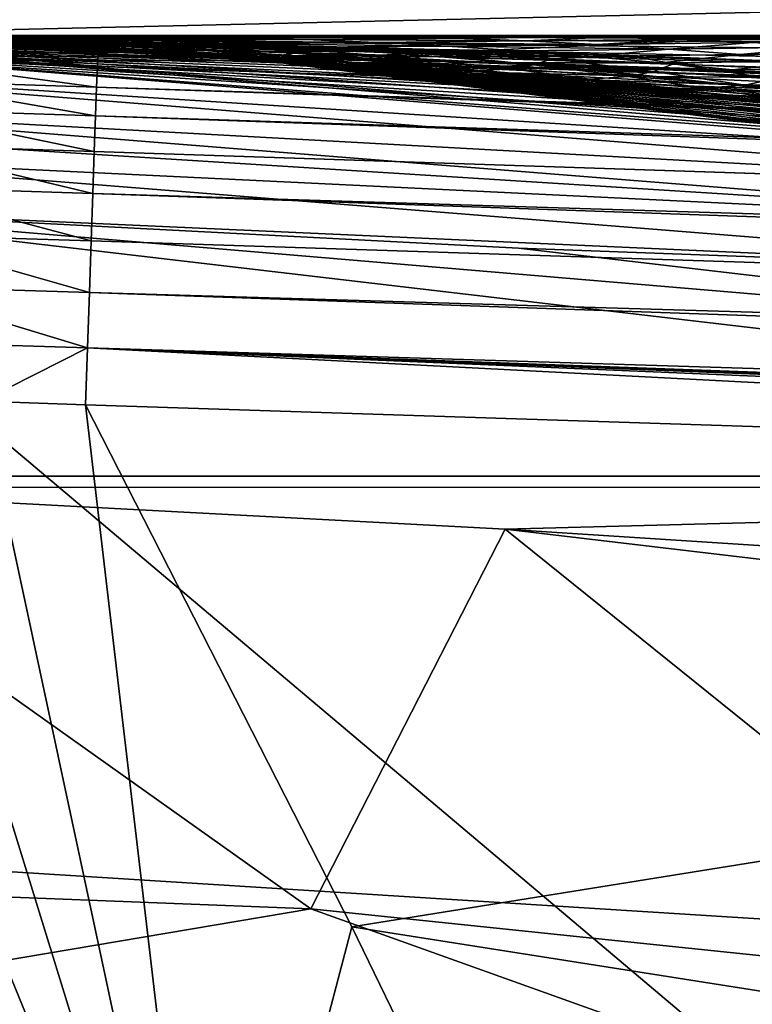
# Model space of a CAD drawing. Header units: metres. Extents: x -31 to 167, y -24 to 31.
# Tile 73 of 155: x 0.98 to 2.28, y 20.78 to 22.53. Entities that reach past the tile are written whole.
import ezdxf

# ---------------------------------------------------------------- set-up
doc = ezdxf.new("R2010")
doc.units = ezdxf.units.M
doc.layers.add('solid_12_381_042_XXX', color=7, linetype='CONTINUOUS')

msp = doc.modelspace()

# ---------------------------------------------------------------- linework, layer by layer
at = {"layer": 'solid_12_381_042_XXX'}
for points in [[(10.218121, 21.716084, -4), (-10.218286, 21.716007, -4), (-7.416245, 22.825409, -4)], [(10.218121, 21.716084, -4), (-7.416245, 22.825409, -4), (7.416117, 22.825451, -4)], [(4.330167, 22.58868), (-4.289686, 22.596405), (-1.412989, 22.45553)], [(4.330167, 22.58868), (-1.412989, 22.45553), (1.412989, 22.45553)], [(4.330167, 22.58868), (1.412989, 22.45553), (4.216481, 22.10136)], [(2.366043, 22.5, 114.549568), (-0.000008, 22.5, 109.275711), (0.000001, 22.5, 111.912758)], [(0.199162, 22.5, 109.275696), (-0.000008, 22.5, 109.275711), (2.366043, 22.5, 114.549568)], [(2.366043, 22.5, 114.549568), (0.000001, 22.5, 111.912758), (-0.000008, 22.5, 114.549927)], [(2.366043, 22.5, 114.549568), (-0.000008, 22.5, 114.549927), (0.171966, 22.499838, 114.589661)], [(0, 20.50001, 115.540306), (2.675548, 20.324623, 115.540306), (0.098286, 22.499769, 115.540306)], [(0.098286, 22.499769, 115.540306), (1.391075, 22.456957, 115.083359), (0.293573, 22.498085, 114.714729)], [(0.098286, 22.499769, 115.540306), (1.523749, 22.448345, 115.127579), (1.391075, 22.456957, 115.083359)], [(0.098286, 22.499769, 115.540306), (1.662279, 22.438513, 115.173325), (1.523749, 22.448345, 115.127579)], [(0.098286, 22.499769, 115.540306), (1.806717, 22.427343, 115.220612), (1.662279, 22.438513, 115.173325)], [(0.098286, 22.499769, 115.540306), (1.957581, 22.41468, 115.269539), (1.806717, 22.427343, 115.220612)], [(0.098286, 22.499769, 115.540306), (2.114928, 22.400381, 115.320129), (1.957581, 22.41468, 115.269539)], [(0.098286, 22.499769, 115.540306), (2.279294, 22.384254, 115.372467), (2.114928, 22.400381, 115.320129)], [(0.098286, 22.499769, 115.540306), (2.450788, 22.366127, 115.426575), (2.279294, 22.384254, 115.372467)], [(0.098286, 22.499769, 115.540306), (2.630035, 22.345758, 115.482529), (2.450788, 22.366127, 115.426575)], [(0.098286, 22.499769, 115.540306), (2.816863, 22.322981, 115.540306), (2.630035, 22.345758, 115.482529)], [(2.675548, 20.324623, 115.540306), (2.816863, 22.322981, 115.540306), (0.098286, 22.499769, 115.540306)], [(0.171966, 22.499838, 114.589661), (4.706438, 22.5, 114.550934), (2.366043, 22.5, 114.549568)], [(2.73606, 22.499697, 114.606354), (4.706438, 22.5, 114.550934), (0.171966, 22.499838, 114.589661)], [(2.73606, 22.499697, 114.606354), (0.171966, 22.499838, 114.589661), (0.333645, 22.499098, 114.631561)], [(0.417017, 22.5, 109.275688), (0.199162, 22.5, 109.275696), (2.366043, 22.5, 114.549568)], [(1.025315, 22.476625, 114.959213), (0.422762, 22.496027, 114.752022), (0.293573, 22.498085, 114.714729)], [(1.202268, 22.467855, 115.019707), (1.025315, 22.476625, 114.959213), (0.293573, 22.498085, 114.714729)], [(1.391075, 22.456957, 115.083359), (1.202268, 22.467855, 115.019707), (0.293573, 22.498085, 114.714729)], [(2.73606, 22.499697, 114.606354), (0.333645, 22.499098, 114.631561), (0.487075, 22.497629, 114.667473)], [(0.590834, 22.5, 109.275673), (0.417017, 22.5, 109.275688), (2.366043, 22.5, 114.549568)], [(1.025315, 22.476625, 114.959213), (0.85968, 22.48357, 114.901657), (0.422762, 22.496027, 114.752022)], [(0.449088, 22.480831, 118.2976), (0.449473, 22.49551, 118.390305), (3.22969, 22.266996, 118.390305)], [(3.085858, 22.287384, 141.123871), (3.22969, 22.266996, 118.390305), (0.449473, 22.49551, 118.390305)], [(2.653477, 22.342987, 141.388977), (3.085858, 22.287384, 141.123871), (0.449473, 22.49551, 118.390305)], [(2.310546, 22.38105, 141.610519), (2.653477, 22.342987, 141.388977), (0.449473, 22.49551, 118.390305)], [(1.5703, 22.445137, 142.126434), (2.310546, 22.38105, 141.610519), (0.449473, 22.49551, 118.390305)], [(1.156167, 22.470276, 142.439972), (1.5703, 22.445137, 142.126434), (0.449473, 22.49551, 118.390305)], [(0.756085, 22.487293, 142.760712), (1.156167, 22.470276, 142.439972), (0.449473, 22.49551, 118.390305)], [(2.73606, 22.499697, 114.606354), (0.487075, 22.497629, 114.667473), (0.634313, 22.496088, 114.691269)], [(0.831079, 22.5, 109.275665), (0.590834, 22.5, 109.275673), (2.366043, 22.5, 114.549568)], [(2.73606, 22.499697, 114.606354), (0.634313, 22.496088, 114.691269), (4.706438, 22.5, 114.550934)], [(4.708815, 22.494659, 114.655464), (4.706438, 22.5, 114.550934), (0.634313, 22.496088, 114.691269)], [(2.064565, 22.464109, 114.866982), (0.634313, 22.496088, 114.691269), (0.827235, 22.493731, 114.717422)], [(2.284229, 22.456068, 114.891731), (0.634313, 22.496088, 114.691269), (2.064565, 22.464109, 114.866982)], [(2.508087, 22.446964, 114.916611), (0.634313, 22.496088, 114.691269), (2.284229, 22.456068, 114.891731)], [(4.717851, 22.367352, 115.049858), (0.634313, 22.496088, 114.691269), (2.508087, 22.446964, 114.916611)], [(4.711181, 22.478483, 114.75856), (4.708815, 22.494659, 114.655464), (0.634313, 22.496088, 114.691269)], [(4.713493, 22.451672, 114.859329), (4.711181, 22.478483, 114.75856), (0.634313, 22.496088, 114.691269)], [(4.715724, 22.414507, 114.956757), (4.713493, 22.451672, 114.859329), (0.634313, 22.496088, 114.691269)], [(4.717851, 22.367352, 115.049858), (4.715724, 22.414507, 114.956757), (0.634313, 22.496088, 114.691269)], [(1.006501, 22.480494, 107.510361), (0.762847, 22.487064, 107.311218), (0.644206, 22.490776, 107.469307)], [(1.006501, 22.480494, 107.510361), (0.644206, 22.490776, 107.469307), (0.880041, 22.485863, 107.696289)], [(0.704427, 22.497086, 108.534164), (0.97103, 22.497469, 108.72084), (1.097128, 22.494823, 108.535378)], [(0.830724, 22.494421, 108.348412), (0.704427, 22.497086, 108.534164), (1.097128, 22.494823, 108.535378)], [(0.718923, 22.499878, 109.091484), (0.831079, 22.5, 109.275665), (0.982481, 22.5, 109.275658)], [(0.718923, 22.499878, 109.091484), (0.982481, 22.5, 109.275658), (1.111334, 22.499685, 109.092018)], [(0.844982, 22.499077, 108.906181), (0.718923, 22.499878, 109.091484), (1.111334, 22.499685, 109.092018)], [(0.75387, 22.490335, 107.881805), (0.957177, 22.490669, 108.162407), (1.083835, 22.485777, 107.976082)], [(0.880041, 22.485863, 107.696289), (0.75387, 22.490335, 107.881805), (1.083835, 22.485777, 107.976082)], [(1.024132, 22.490709, 114.742935), (0.827235, 22.493731, 114.717422), (0.847909, 22.491142, 114.743286)], [(1.848922, 22.471136, 114.842346), (0.827235, 22.493731, 114.717422), (1.024132, 22.490709, 114.742935)], [(2.064565, 22.464109, 114.866982), (0.827235, 22.493731, 114.717422), (1.848922, 22.471136, 114.842346)], [(0.830724, 22.494421, 108.348412), (1.097128, 22.494823, 108.535378), (1.223338, 22.490927, 108.349701)], [(0.957177, 22.490669, 108.162407), (0.830724, 22.494421, 108.348412), (1.223338, 22.490927, 108.349701)], [(0.982481, 22.5, 109.275658), (0.831079, 22.5, 109.275665), (2.366043, 22.5, 114.549568)], [(0.847909, 22.491142, 114.743286), (0.833833, 22.489349, 114.765869), (1.046054, 22.483519, 114.804825)], [(0.844982, 22.499077, 108.906181), (1.111334, 22.499685, 109.092018), (1.237288, 22.498518, 108.906868)], [(0.97103, 22.497469, 108.72084), (0.844982, 22.499077, 108.906181), (1.237288, 22.498518, 108.906868)], [(1.063694, 22.486471, 114.775902), (0.847909, 22.491142, 114.743286), (1.046054, 22.483519, 114.804825)], [(1.024132, 22.490709, 114.742935), (0.847909, 22.491142, 114.743286), (1.063694, 22.486471, 114.775902)], [(0.957177, 22.490669, 108.162407), (1.223338, 22.490927, 108.349701), (1.349711, 22.485678, 108.163757)], [(1.083835, 22.485777, 107.976082), (0.957177, 22.490669, 108.162407), (1.349711, 22.485678, 108.163757)], [(0.97103, 22.497469, 108.72084), (1.237288, 22.498518, 108.906868), (1.363269, 22.496248, 108.721619)], [(1.097128, 22.494823, 108.535378), (0.97103, 22.497469, 108.72084), (1.363269, 22.496248, 108.721619)], [(1.242179, 22.5, 109.27565), (0.982481, 22.5, 109.275658), (2.366043, 22.5, 114.549568)], [(1.111334, 22.499685, 109.092018), (0.982481, 22.5, 109.275658), (1.242179, 22.5, 109.27565)], [(1.224811, 22.486979, 114.768074), (1.024132, 22.490709, 114.742935), (1.063694, 22.486471, 114.775902)], [(1.637151, 22.477232, 114.817726), (1.024132, 22.490709, 114.742935), (1.224811, 22.486979, 114.768074)], [(1.848922, 22.471136, 114.842346), (1.024132, 22.490709, 114.742935), (1.637151, 22.477232, 114.817726)], [(1.097128, 22.494823, 108.535378), (1.363269, 22.496248, 108.721619), (1.489326, 22.492598, 108.536201)], [(1.223338, 22.490927, 108.349701), (1.097128, 22.494823, 108.535378), (1.489326, 22.492598, 108.536201)], [(1.111334, 22.499685, 109.092018), (1.242179, 22.5, 109.27565), (1.374106, 22.5, 109.27565)], [(1.111334, 22.499685, 109.092018), (1.374106, 22.5, 109.27565), (1.503471, 22.499538, 109.091667)], [(1.237288, 22.498518, 108.906868), (1.111334, 22.499685, 109.092018), (1.503471, 22.499538, 109.091667)], [(1.223338, 22.490927, 108.349701), (1.489326, 22.492598, 108.536201), (1.615501, 22.487425, 108.350563)], [(1.349711, 22.485678, 108.163757), (1.223338, 22.490927, 108.349701), (1.615501, 22.487425, 108.350563)], [(1.237288, 22.498518, 108.906868), (1.503471, 22.499538, 109.091667), (1.629806, 22.497929, 108.905991)], [(1.363269, 22.496248, 108.721619), (1.237288, 22.498518, 108.906868), (1.629806, 22.497929, 108.905991)], [(1.374106, 22.5, 109.27565), (1.242179, 22.5, 109.27565), (2.366043, 22.5, 114.549568)], [(1.363269, 22.496248, 108.721619), (1.629806, 22.497929, 108.905991), (1.756187, 22.494858, 108.720192)], [(1.489326, 22.492598, 108.536201), (1.363269, 22.496248, 108.721619), (1.756187, 22.494858, 108.720192)], [(1.650317, 22.5, 109.275642), (1.374106, 22.5, 109.27565), (2.366043, 22.5, 114.549568)], [(1.503471, 22.499538, 109.091667), (1.374106, 22.5, 109.27565), (1.650317, 22.5, 109.275642)], [(1.489326, 22.492598, 108.536201), (1.756187, 22.494858, 108.720192), (1.882646, 22.490147, 108.53421)], [(1.615501, 22.487425, 108.350563), (1.489326, 22.492598, 108.536201), (1.882646, 22.490147, 108.53421)], [(1.503471, 22.499538, 109.091667), (1.650317, 22.5, 109.275642), (1.765711, 22.5, 109.275635)], [(1.503471, 22.499538, 109.091667), (1.765711, 22.5, 109.275635), (1.89732, 22.499155, 109.087509)], [(1.629806, 22.497929, 108.905991), (1.503471, 22.499538, 109.091667), (1.89732, 22.499155, 109.087509)], [(1.615501, 22.487425, 108.350563), (1.882646, 22.490147, 108.53421), (2.00922, 22.483755, 108.348015)], [(1.629806, 22.497929, 108.905991), (1.89732, 22.499155, 109.087509), (2.026399, 22.496912, 108.897888)], [(1.756187, 22.494858, 108.720192), (1.629806, 22.497929, 108.905991), (2.026399, 22.496912, 108.897888)], [(1.765711, 22.5, 109.275635), (1.650317, 22.5, 109.275642), (2.366043, 22.5, 114.549568)], [(1.882646, 22.490147, 108.53421), (1.756187, 22.494858, 108.720192), (2.026399, 22.496912, 108.897888)], [(2.055492, 22.5, 109.275635), (1.765711, 22.5, 109.275635), (2.366043, 22.5, 114.549568)], [(1.89732, 22.499155, 109.087509), (1.765711, 22.5, 109.275635), (2.055492, 22.5, 109.275635)], [(1.882646, 22.490147, 108.53421), (2.026399, 22.496912, 108.897888), (2.155526, 22.492933, 108.70813)], [(2.00922, 22.483755, 108.348015), (1.882646, 22.490147, 108.53421), (2.155526, 22.492933, 108.70813)], [(1.89732, 22.499155, 109.087509), (2.055492, 22.5, 109.275635), (2.157297, 22.5, 109.275635)], [(1.89732, 22.499155, 109.087509), (2.157297, 22.5, 109.275635), (2.286788, 22.498629, 109.088844)], [(2.026399, 22.496912, 108.897888), (1.89732, 22.499155, 109.087509), (2.286788, 22.498629, 109.088844)], [(2.00922, 22.483755, 108.348015), (2.155526, 22.492933, 108.70813), (2.284738, 22.487118, 108.518181)], [(2.026399, 22.496912, 108.897888), (2.286788, 22.498629, 109.088844), (2.414714, 22.496006, 108.901047)], [(2.155526, 22.492933, 108.70813), (2.026399, 22.496912, 108.897888), (2.414714, 22.496006, 108.901047)], [(2.157297, 22.5, 109.275635), (2.055492, 22.5, 109.275635), (2.366043, 22.5, 114.549568)], [(2.155526, 22.492933, 108.70813), (2.414714, 22.496006, 108.901047), (2.542692, 22.491575, 108.713112)], [(2.284738, 22.487118, 108.518181), (2.155526, 22.492933, 108.70813), (2.542692, 22.491575, 108.713112)], [(2.457704, 22.5, 109.275635), (2.157297, 22.5, 109.275635), (2.366043, 22.5, 114.549568)], [(2.286788, 22.498629, 109.088844), (2.157297, 22.5, 109.275635), (2.457704, 22.5, 109.275635)], [(-1.412989, 22.45553), (0.890698, 22.482363, 107.150116), (1.027798, 22.476513, 106.98587)], [(-1.412989, 22.45553), (1.027798, 22.476513, 106.98587), (1.173997, 22.469351, 106.818192)], [(3.121369, 22.267612, 118.2976), (0.448236, 22.438173, 118.21389), (0.449088, 22.480831, 118.2976)], [(3.121369, 22.267612, 118.2976), (0.449088, 22.480831, 118.2976), (3.22969, 22.266996, 118.390305)], [(1.119152, 22.44487, 144.695175), (0.755786, 22.479689, 144.594086), (0.754773, 22.457043, 144.694809)], [(1.120014, 22.467461, 144.594604), (0.938241, 22.481167, 144.49147), (0.755786, 22.479689, 144.594086)], [(1.119152, 22.44487, 144.695175), (1.120014, 22.467461, 144.594604), (0.755786, 22.479689, 144.594086)], [(1.315599, 22.468142, 142.738632), (1.156167, 22.470276, 142.439972), (0.756085, 22.487293, 142.760712)], [(1.120382, 22.47504, 144.491714), (0.756085, 22.487293, 142.760712), (0.938241, 22.481167, 144.49147)], [(30.313025, 21.493221, 142.746536), (0.756085, 22.487293, 142.760712), (1.120382, 22.47504, 144.491714)], [(1.315599, 22.468142, 142.738632), (0.756085, 22.487293, 142.760712), (30.313025, 21.493221, 142.746536)], [(1.133282, 22.474251, 107.32399), (0.890698, 22.482363, 107.150116), (0.762847, 22.487064, 107.311218)], [(1.133282, 22.474251, 107.32399), (0.762847, 22.487064, 107.311218), (1.006501, 22.480494, 107.510361)], [(0.78887, 22.48768, 114.805588), (0.989747, 22.480698, 114.856102), (0.815921, 22.488136, 114.787231)], [(0.979506, 22.479694, 114.884949), (0.989747, 22.480698, 114.856102), (0.78887, 22.48768, 114.805588)], [(0.815921, 22.488136, 114.787231), (1.023618, 22.481501, 114.832283), (0.833833, 22.489349, 114.765869)], [(0.989747, 22.480698, 114.856102), (1.023618, 22.481501, 114.832283), (0.815921, 22.488136, 114.787231)], [(1.023618, 22.481501, 114.832283), (1.046054, 22.483519, 114.804825), (0.833833, 22.489349, 114.765869)], [(0.960576, 22.479687, 114.911003), (0.85968, 22.48357, 114.901657), (1.025315, 22.476625, 114.959213)], [(0.880041, 22.485863, 107.696289), (1.083835, 22.485777, 107.976082), (1.210733, 22.479759, 107.789398)], [(1.006501, 22.480494, 107.510361), (0.880041, 22.485863, 107.696289), (1.210733, 22.479759, 107.789398)], [(1.260417, 22.467154, 107.137138), (1.027798, 22.476513, 106.98587), (0.890698, 22.482363, 107.150116)], [(1.260417, 22.467154, 107.137138), (0.890698, 22.482363, 107.150116), (1.133282, 22.474251, 107.32399)], [(1.120014, 22.467461, 144.594604), (1.120382, 22.47504, 144.491714), (0.938241, 22.481167, 144.49147)], [(0.960576, 22.479687, 114.911003), (1.155659, 22.470602, 114.972412), (0.979506, 22.479694, 114.884949)], [(0.960576, 22.479687, 114.911003), (1.025315, 22.476625, 114.959213), (1.155659, 22.470602, 114.972412)], [(0.979506, 22.479694, 114.884949), (1.178391, 22.470646, 114.940475), (0.989747, 22.480698, 114.856102)], [(1.155659, 22.470602, 114.972412), (1.178391, 22.470646, 114.940475), (0.979506, 22.479694, 114.884949)], [(0.989747, 22.480698, 114.856102), (1.190708, 22.472155, 114.905251), (1.023618, 22.481501, 114.832283)], [(1.178391, 22.470646, 114.940475), (1.190708, 22.472155, 114.905251), (0.989747, 22.480698, 114.856102)], [(1.006501, 22.480494, 107.510361), (1.210733, 22.479759, 107.789398), (1.337906, 22.472641, 107.60231)], [(1.133282, 22.474251, 107.32399), (1.006501, 22.480494, 107.510361), (1.337906, 22.472641, 107.60231)], [(1.023618, 22.481501, 114.832283), (1.23139, 22.473406, 114.8759), (1.046054, 22.483519, 114.804825)], [(1.190708, 22.472155, 114.905251), (1.23139, 22.473406, 114.8759), (1.023618, 22.481501, 114.832283)], [(1.155659, 22.470602, 114.972412), (1.025315, 22.476625, 114.959213), (1.202268, 22.467855, 115.019707)], [(1.260417, 22.467154, 107.137138), (1.173997, 22.469351, 106.818192), (1.027798, 22.476513, 106.98587)], [(1.063694, 22.486471, 114.775902), (1.046054, 22.483519, 114.804825), (1.258358, 22.476439, 114.8423)], [(1.23139, 22.473406, 114.8759), (1.258358, 22.476439, 114.8423), (1.046054, 22.483519, 114.804825)], [(1.224811, 22.486979, 114.768074), (1.063694, 22.486471, 114.775902), (1.279578, 22.480848, 114.807014)], [(1.279578, 22.480848, 114.807014), (1.063694, 22.486471, 114.775902), (1.258358, 22.476439, 114.8423)], [(1.083835, 22.485777, 107.976082), (1.349711, 22.485678, 108.163757), (1.476281, 22.47909, 107.977493)], [(1.210733, 22.479759, 107.789398), (1.083835, 22.485777, 107.976082), (1.476281, 22.47909, 107.977493)], [(30.50066, 21.48691, 144.505798), (1.120382, 22.47504, 144.491714), (1.120014, 22.467461, 144.594604)], [(30.50066, 21.48691, 144.505798), (30.313025, 21.493221, 142.746536), (1.120382, 22.47504, 144.491714)], [(1.133282, 22.474251, 107.32399), (1.337906, 22.472641, 107.60231), (1.465388, 22.464439, 107.41478)], [(1.260417, 22.467154, 107.137138), (1.133282, 22.474251, 107.32399), (1.465388, 22.464439, 107.41478)], [(1.190708, 22.472155, 114.905251), (1.391638, 22.462059, 114.953232), (1.23139, 22.473406, 114.8759)], [(1.210733, 22.479759, 107.789398), (1.476281, 22.47909, 107.977493), (1.603086, 22.471176, 107.790871)], [(1.337906, 22.472641, 107.60231), (1.210733, 22.479759, 107.789398), (1.603086, 22.471176, 107.790871)], [(1.429121, 22.482494, 114.792992), (1.224811, 22.486979, 114.768074), (1.279578, 22.480848, 114.807014)], [(1.637151, 22.477232, 114.817726), (1.224811, 22.486979, 114.768074), (1.429121, 22.482494, 114.792992)], [(1.23139, 22.473406, 114.8759), (1.439134, 22.463865, 114.918289), (1.258358, 22.476439, 114.8423)], [(1.391638, 22.462059, 114.953232), (1.439134, 22.463865, 114.918289), (1.23139, 22.473406, 114.8759)], [(1.279578, 22.480848, 114.807014), (1.258358, 22.476439, 114.8423), (1.470641, 22.46813, 114.878525)], [(1.439134, 22.463865, 114.918289), (1.470641, 22.46813, 114.878525), (1.258358, 22.476439, 114.8423)], [(1.429121, 22.482494, 114.792992), (1.279578, 22.480848, 114.807014), (1.49545, 22.474302, 114.836884)], [(1.49545, 22.474302, 114.836884), (1.279578, 22.480848, 114.807014), (1.470641, 22.46813, 114.878525)], [(1.337906, 22.472641, 107.60231), (1.603086, 22.471176, 107.790871), (1.730161, 22.461952, 107.603859)], [(1.465388, 22.464439, 107.41478), (1.337906, 22.472641, 107.60231), (1.730161, 22.461952, 107.603859)], [(1.349711, 22.485678, 108.163757), (1.615501, 22.487425, 108.350563), (1.741831, 22.480721, 108.164658)], [(1.476281, 22.47909, 107.977493), (1.349711, 22.485678, 108.163757), (1.741831, 22.480721, 108.164658)], [(1.637151, 22.477232, 114.817726), (1.429121, 22.482494, 114.792992), (1.49545, 22.474302, 114.836884)], [(1.49545, 22.474302, 114.836884), (1.470641, 22.46813, 114.878525), (1.683103, 22.458616, 114.913582)], [(1.476281, 22.47909, 107.977493), (1.741831, 22.480721, 108.164658), (1.868352, 22.472486, 107.978447)], [(1.603086, 22.471176, 107.790871), (1.476281, 22.47909, 107.977493), (1.868352, 22.472486, 107.978447)], [(1.637151, 22.477232, 114.817726), (1.49545, 22.474302, 114.836884), (1.711527, 22.466873, 114.865585)], [(1.711527, 22.466873, 114.865585), (1.49545, 22.474302, 114.836884), (1.683103, 22.458616, 114.913582)], [(1.603086, 22.471176, 107.790871), (1.868352, 22.472486, 107.978447), (1.995102, 22.462721, 107.791885)], [(1.741831, 22.480721, 108.164658), (1.615501, 22.487425, 108.350563), (2.00922, 22.483755, 108.348015)], [(1.848922, 22.471136, 114.842346), (1.637151, 22.477232, 114.817726), (1.711527, 22.466873, 114.865585)], [(1.741831, 22.480721, 108.164658), (2.00922, 22.483755, 108.348015), (2.135947, 22.475647, 108.161552)], [(1.868352, 22.472486, 107.978447), (1.741831, 22.480721, 108.164658), (2.135947, 22.475647, 108.161552)], [(1.995102, 22.462721, 107.791885), (1.868352, 22.472486, 107.978447), (2.135947, 22.475647, 108.161552)], [(1.995102, 22.462721, 107.791885), (2.135947, 22.475647, 108.161552), (2.262862, 22.465788, 107.974785)], [(2.135947, 22.475647, 108.161552), (2.00922, 22.483755, 108.348015), (2.284738, 22.487118, 108.518181)], [(2.135947, 22.475647, 108.161552), (2.284738, 22.487118, 108.518181), (2.414074, 22.479368, 108.328011)], [(2.262862, 22.465788, 107.974785), (2.135947, 22.475647, 108.161552), (2.414074, 22.479368, 108.328011)], [(2.262862, 22.465788, 107.974785), (2.414074, 22.479368, 108.328011), (2.54357, 22.469589, 108.137558)], [(-1.412989, 22.45553), (1.173997, 22.469351, 106.818192), (1.289611, 22.463013, 106.690247)], [(-1.412989, 22.45553), (1.289611, 22.463013, 106.690247), (1.410429, 22.45575, 106.560272)], [(1.412989, 22.45553), (-1.412989, 22.45553), (1.410429, 22.45575, 106.560272)], [(1.1178, 22.407757, 144.791367), (0.754773, 22.457043, 144.694809), (0.753283, 22.419836, 144.791092)], [(1.1178, 22.407757, 144.791367), (1.119152, 22.44487, 144.695175), (0.754773, 22.457043, 144.694809)], [(30.490351, 21.468952, 144.664551), (1.120014, 22.467461, 144.594604), (1.119152, 22.44487, 144.695175)], [(30.490351, 21.468952, 144.664551), (30.50066, 21.48691, 144.505798), (1.120014, 22.467461, 144.594604)], [(1.155659, 22.470602, 114.972412), (1.350725, 22.459841, 115.032761), (1.178391, 22.470646, 114.940475)], [(1.155659, 22.470602, 114.972412), (1.202268, 22.467855, 115.019707), (1.350725, 22.459841, 115.032761)], [(1.315599, 22.468142, 142.738632), (1.5703, 22.445137, 142.126434), (1.156167, 22.470276, 142.439972)], [(1.387939, 22.459223, 106.94976), (1.289611, 22.463013, 106.690247), (1.173997, 22.469351, 106.818192)], [(1.387939, 22.459223, 106.94976), (1.173997, 22.469351, 106.818192), (1.260417, 22.467154, 107.137138)], [(1.178391, 22.470646, 114.940475), (1.377249, 22.459938, 114.994865), (1.190708, 22.472155, 114.905251)], [(1.350725, 22.459841, 115.032761), (1.377249, 22.459938, 114.994865), (1.178391, 22.470646, 114.940475)], [(1.377249, 22.459938, 114.994865), (1.391638, 22.462059, 114.953232), (1.190708, 22.472155, 114.905251)], [(1.350725, 22.459841, 115.032761), (1.202268, 22.467855, 115.019707), (1.391075, 22.456957, 115.083359)], [(1.260417, 22.467154, 107.137138), (1.465388, 22.464439, 107.41478), (1.593214, 22.455175, 107.226776)], [(1.387939, 22.459223, 106.94976), (1.260417, 22.467154, 107.137138), (1.593214, 22.455175, 107.226776)], [(1.515877, 22.45048, 106.761841), (1.410429, 22.45575, 106.560272), (1.289611, 22.463013, 106.690247)], [(1.515877, 22.45048, 106.761841), (1.289611, 22.463013, 106.690247), (1.387939, 22.459223, 106.94976)], [(1.731683, 22.440271, 142.425201), (1.5703, 22.445137, 142.126434), (1.315599, 22.468142, 142.738632)], [(1.315599, 22.468142, 142.738632), (30.313025, 21.493221, 142.746536), (30.306046, 21.475065, 142.587387)], [(1.315599, 22.468142, 142.738632), (30.306046, 21.475065, 142.587387), (1.898175, 22.44739, 142.713928)], [(1.731683, 22.440271, 142.425201), (1.315599, 22.468142, 142.738632), (1.898175, 22.44739, 142.713928)], [(1.350725, 22.459841, 115.032761), (1.545899, 22.447388, 115.092171), (1.377249, 22.459938, 114.994865)], [(1.350725, 22.459841, 115.032761), (1.391075, 22.456957, 115.083359), (1.523749, 22.448345, 115.127579)], [(1.350725, 22.459841, 115.032761), (1.523749, 22.448345, 115.127579), (1.545899, 22.447388, 115.092171)], [(1.377249, 22.459938, 114.994865), (1.576217, 22.447559, 115.048264), (1.391638, 22.462059, 114.953232)], [(1.545899, 22.447388, 115.092171), (1.576217, 22.447559, 115.048264), (1.377249, 22.459938, 114.994865)], [(1.387939, 22.459223, 106.94976), (1.593214, 22.455175, 107.226776), (1.721418, 22.444872, 107.038254)], [(1.515877, 22.45048, 106.761841), (1.387939, 22.459223, 106.94976), (1.721418, 22.444872, 107.038254)], [(1.391638, 22.462059, 114.953232), (1.592673, 22.450409, 115.00016), (1.439134, 22.463865, 114.918289)], [(1.576217, 22.447559, 115.048264), (1.592673, 22.450409, 115.00016), (1.391638, 22.462059, 114.953232)], [(1.412989, 22.45553), (1.410429, 22.45575, 106.560272), (1.536492, 22.447475, 106.428185)], [(1.644251, 22.440964, 106.573341), (1.536492, 22.447475, 106.428185), (1.410429, 22.45575, 106.560272)], [(1.644251, 22.440964, 106.573341), (1.410429, 22.45575, 106.560272), (1.515877, 22.45048, 106.761841)], [(1.412989, 22.45553), (4.089231, 22.125284, 104.141594), (4.168717, 22.110445, 104.075409)], [(4.216481, 22.10136), (1.412989, 22.45553), (4.168717, 22.110445, 104.075409)], [(1.412989, 22.45553), (3.990917, 22.143229, 104.22361), (4.089231, 22.125284, 104.141594)], [(1.412989, 22.45553), (3.812496, 22.174644, 104.372879), (3.990917, 22.143229, 104.22361)], [(1.412989, 22.45553), (3.633465, 22.204683, 104.523209), (3.812496, 22.174644, 104.372879)], [(1.412989, 22.45553), (3.453834, 22.233332, 104.674599), (3.633465, 22.204683, 104.523209)], [(1.412989, 22.45553), (3.273613, 22.26058, 104.827049), (3.453834, 22.233332, 104.674599)], [(1.412989, 22.45553), (3.166448, 22.276077, 104.917969), (3.273613, 22.26058, 104.827049)], [(1.412989, 22.45553), (3.092814, 22.286419, 104.98056), (3.166448, 22.276077, 104.917969)], [(1.412989, 22.45553), (2.911446, 22.310839, 105.135139), (3.092814, 22.286419, 104.98056)], [(1.412989, 22.45553), (2.736884, 22.332924, 105.288948), (2.911446, 22.310839, 105.135139)], [(1.412989, 22.45553), (2.567756, 22.353001, 105.44017), (2.736884, 22.332924, 105.288948)], [(1.412989, 22.45553), (2.404089, 22.371195, 105.588806), (2.567756, 22.353001, 105.44017)], [(1.412989, 22.45553), (2.245951, 22.387625, 105.734795), (2.404089, 22.371195, 105.588806)], [(1.412989, 22.45553), (2.161781, 22.395908, 105.813538), (2.245951, 22.387625, 105.734795)], [(1.412989, 22.45553), (2.093361, 22.402407, 105.878136), (2.161781, 22.395908, 105.813538)], [(1.412989, 22.45553), (1.946157, 22.415674, 106.019073), (2.093361, 22.402407, 105.878136)], [(1.412989, 22.45553), (1.80424, 22.427544, 106.157768), (1.946157, 22.415674, 106.019073)], [(1.412989, 22.45553), (1.667722, 22.438108, 106.294075), (1.80424, 22.427544, 106.157768)], [(1.412989, 22.45553), (1.536492, 22.447475, 106.428185), (1.667722, 22.438108, 106.294075)], [(1.439134, 22.463865, 114.918289), (1.647025, 22.452885, 114.959557), (1.470641, 22.46813, 114.878525)], [(1.592673, 22.450409, 115.00016), (1.647025, 22.452885, 114.959557), (1.439134, 22.463865, 114.918289)], [(1.465388, 22.464439, 107.41478), (1.730161, 22.461952, 107.603859), (1.857542, 22.451435, 107.416397)], [(1.593214, 22.455175, 107.226776), (1.465388, 22.464439, 107.41478), (1.857542, 22.451435, 107.416397)], [(1.647025, 22.452885, 114.959557), (1.683103, 22.458616, 114.913582), (1.470641, 22.46813, 114.878525)], [(1.593214, 22.455175, 107.226776), (1.857542, 22.451435, 107.416397), (1.985265, 22.439642, 107.228455)], [(1.721418, 22.444872, 107.038254), (1.593214, 22.455175, 107.226776), (1.985265, 22.439642, 107.228455)], [(1.730161, 22.461952, 107.603859), (1.603086, 22.471176, 107.790871), (1.995102, 22.462721, 107.791885)], [(1.647025, 22.452885, 114.959557), (1.855159, 22.440464, 114.999817), (1.683103, 22.458616, 114.913582)], [(1.711527, 22.466873, 114.865585), (1.683103, 22.458616, 114.913582), (1.895819, 22.447895, 114.947601)], [(1.855159, 22.440464, 114.999817), (1.895819, 22.447895, 114.947601), (1.683103, 22.458616, 114.913582)], [(1.848922, 22.471136, 114.842346), (1.711527, 22.466873, 114.865585), (1.927876, 22.458557, 114.893272)], [(1.927876, 22.458557, 114.893272), (1.711527, 22.466873, 114.865585), (1.895819, 22.447895, 114.947601)], [(1.730161, 22.461952, 107.603859), (1.995102, 22.462721, 107.791885), (2.122118, 22.451424, 107.604919)], [(1.857542, 22.451435, 107.416397), (1.730161, 22.461952, 107.603859), (2.122118, 22.451424, 107.604919)], [(2.064565, 22.464109, 114.866982), (1.848922, 22.471136, 114.842346), (1.927876, 22.458557, 114.893272)], [(1.927876, 22.458557, 114.893272), (1.895819, 22.447895, 114.947601), (2.10868, 22.435942, 114.980789)], [(2.064565, 22.464109, 114.866982), (1.927876, 22.458557, 114.893272), (2.144382, 22.449318, 114.920189)], [(2.144382, 22.449318, 114.920189), (1.927876, 22.458557, 114.893272), (2.10868, 22.435942, 114.980789)], [(2.122118, 22.451424, 107.604919), (1.995102, 22.462721, 107.791885), (2.262862, 22.465788, 107.974785)], [(2.284229, 22.456068, 114.891731), (2.064565, 22.464109, 114.866982), (2.144382, 22.449318, 114.920189)], [(2.122118, 22.451424, 107.604919), (2.262862, 22.465788, 107.974785), (2.390004, 22.454144, 107.787666)], [(2.284229, 22.456068, 114.891731), (2.144382, 22.449318, 114.920189), (2.360923, 22.439116, 114.946594)], [(2.390004, 22.454144, 107.787666), (2.262862, 22.465788, 107.974785), (2.54357, 22.469589, 108.137558)], [(2.508087, 22.446964, 114.916611), (2.284229, 22.456068, 114.891731), (2.360923, 22.439116, 114.946594)], [(3.115446, 22.225357, 118.21389), (0.446908, 22.371719, 118.147484), (0.448236, 22.438173, 118.21389)], [(3.115446, 22.225357, 118.21389), (0.448236, 22.438173, 118.21389), (3.121369, 22.267612, 118.2976)], [(30.490351, 21.468952, 144.664551), (1.119152, 22.44487, 144.695175), (1.1178, 22.407757, 144.791367)], [(1.515877, 22.45048, 106.761841), (1.721418, 22.444872, 107.038254), (1.850029, 22.433571, 106.849182)], [(1.644251, 22.440964, 106.573341), (1.515877, 22.45048, 106.761841), (1.850029, 22.433571, 106.849182)], [(1.545899, 22.447388, 115.092171), (1.523749, 22.448345, 115.127579), (1.662279, 22.438513, 115.173325)], [(1.773079, 22.430712, 106.384247), (1.667722, 22.438108, 106.294075), (1.536492, 22.447475, 106.428185)], [(1.773079, 22.430712, 106.384247), (1.536492, 22.447475, 106.428185), (1.644251, 22.440964, 106.573341)], [(1.545899, 22.447388, 115.092171), (1.741311, 22.433231, 115.15078), (1.576217, 22.447559, 115.048264)], [(1.545899, 22.447388, 115.092171), (1.662279, 22.438513, 115.173325), (1.741311, 22.433231, 115.15078)], [(2.977063, 22.338015, 142.040298), (2.310546, 22.38105, 141.610519), (1.5703, 22.445137, 142.126434)], [(2.977063, 22.338015, 142.040298), (1.5703, 22.445137, 142.126434), (1.731683, 22.440271, 142.425201)], [(1.576217, 22.447559, 115.048264), (1.775417, 22.433498, 115.100777), (1.592673, 22.450409, 115.00016)], [(1.741311, 22.433231, 115.15078), (1.775417, 22.433498, 115.100777), (1.576217, 22.447559, 115.048264)], [(1.592673, 22.450409, 115.00016), (1.793938, 22.437199, 115.04615), (1.647025, 22.452885, 114.959557)], [(1.775417, 22.433498, 115.100777), (1.793938, 22.437199, 115.04615), (1.592673, 22.450409, 115.00016)], [(1.644251, 22.440964, 106.573341), (1.850029, 22.433571, 106.849182), (1.979066, 22.421324, 106.659546)], [(1.773079, 22.430712, 106.384247), (1.644251, 22.440964, 106.573341), (1.979066, 22.421324, 106.659546)], [(1.793938, 22.437199, 115.04615), (1.855159, 22.440464, 114.999817), (1.647025, 22.452885, 114.959557)], [(1.741311, 22.433231, 115.15078), (1.662279, 22.438513, 115.173325), (1.806717, 22.427343, 115.220612)], [(1.902375, 22.419756, 106.19455), (1.80424, 22.427544, 106.157768), (1.667722, 22.438108, 106.294075)], [(1.902375, 22.419756, 106.19455), (1.667722, 22.438108, 106.294075), (1.773079, 22.430712, 106.384247)], [(1.721418, 22.444872, 107.038254), (1.985265, 22.439642, 107.228455), (2.113361, 22.426619, 107.040009)], [(1.850029, 22.433571, 106.849182), (1.721418, 22.444872, 107.038254), (2.113361, 22.426619, 107.040009)], [(2.977063, 22.338015, 142.040298), (1.731683, 22.440271, 142.425201), (1.898175, 22.44739, 142.713928)], [(1.775417, 22.433498, 115.100777), (1.97477, 22.417755, 115.152481), (1.793938, 22.437199, 115.04615)], [(1.793938, 22.437199, 115.04615), (1.995355, 22.422421, 115.091293), (1.855159, 22.440464, 114.999817)], [(1.97477, 22.417755, 115.152481), (1.995355, 22.422421, 115.091293), (1.793938, 22.437199, 115.04615)], [(1.855159, 22.440464, 114.999817), (2.063433, 22.42659, 115.039207), (1.895819, 22.447895, 114.947601)], [(1.995355, 22.422421, 115.091293), (2.063433, 22.42659, 115.039207), (1.855159, 22.440464, 114.999817)], [(1.857542, 22.451435, 107.416397), (2.122118, 22.451424, 107.604919), (2.249436, 22.438595, 107.417519)], [(1.985265, 22.439642, 107.228455), (1.857542, 22.451435, 107.416397), (2.249436, 22.438595, 107.417519)], [(2.063433, 22.42659, 115.039207), (2.10868, 22.435942, 114.980789), (1.895819, 22.447895, 114.947601)], [(30.306046, 21.475065, 142.587387), (3.335737, 22.391733, 142.647522), (1.898175, 22.44739, 142.713928)], [(2.977063, 22.338015, 142.040298), (1.898175, 22.44739, 142.713928), (3.335737, 22.391733, 142.647522)], [(1.985265, 22.439642, 107.228455), (2.249436, 22.438595, 107.417519), (2.377088, 22.424278, 107.229645)], [(2.113361, 22.426619, 107.040009), (1.985265, 22.439642, 107.228455), (2.377088, 22.424278, 107.229645)], [(2.144382, 22.449318, 114.920189), (2.10868, 22.435942, 114.980789), (2.321566, 22.422737, 115.013336)], [(2.249436, 22.438595, 107.417519), (2.122118, 22.451424, 107.604919), (2.390004, 22.454144, 107.787666)], [(2.360923, 22.439116, 114.946594), (2.144382, 22.449318, 114.920189), (2.321566, 22.422737, 115.013336)], [(2.249436, 22.438595, 107.417519), (2.390004, 22.454144, 107.787666), (2.51741, 22.440683, 107.600159)], [(2.377088, 22.424278, 107.229645), (2.249436, 22.438595, 107.417519), (2.51741, 22.440683, 107.600159)], [(1.115987, 22.356922, 144.881042), (0.753283, 22.419836, 144.791092), (0.751348, 22.368874, 144.880859)], [(1.115987, 22.356922, 144.881042), (1.1178, 22.407757, 144.791367), (0.753283, 22.419836, 144.791092)], [(1.741311, 22.433231, 115.15078), (1.936895, 22.417372, 115.208641), (1.775417, 22.433498, 115.100777)], [(1.741311, 22.433231, 115.15078), (1.806717, 22.427343, 115.220612), (1.936895, 22.417372, 115.208641)], [(1.773079, 22.430712, 106.384247), (1.979066, 22.421324, 106.659546), (2.108553, 22.408188, 106.469322)], [(1.902375, 22.419756, 106.19455), (1.773079, 22.430712, 106.384247), (2.108553, 22.408188, 106.469322)], [(1.936895, 22.417372, 115.208641), (1.97477, 22.417755, 115.152481), (1.775417, 22.433498, 115.100777)], [(1.902375, 22.419756, 106.19455), (1.946157, 22.415674, 106.019073), (1.80424, 22.427544, 106.157768)], [(1.936895, 22.417372, 115.208641), (1.806717, 22.427343, 115.220612), (1.957581, 22.41468, 115.269539)], [(1.850029, 22.433571, 106.849182), (2.113361, 22.426619, 107.040009), (2.241853, 22.412432, 106.851013)], [(1.979066, 22.421324, 106.659546), (1.850029, 22.433571, 106.849182), (2.241853, 22.412432, 106.851013)], [(2.032152, 22.408121, 106.004234), (1.946157, 22.415674, 106.019073), (1.902375, 22.419756, 106.19455)], [(1.902375, 22.419756, 106.19455), (2.108553, 22.408188, 106.469322), (2.238507, 22.394217, 106.278481)], [(2.032152, 22.408121, 106.004234), (1.902375, 22.419756, 106.19455), (2.238507, 22.394217, 106.278481)], [(1.97477, 22.417755, 115.152481), (2.174174, 22.40033, 115.203453), (1.995355, 22.422421, 115.091293)], [(1.979066, 22.421324, 106.659546), (2.241853, 22.412432, 106.851013), (2.370769, 22.397148, 106.661461)], [(2.108553, 22.408188, 106.469322), (1.979066, 22.421324, 106.659546), (2.370769, 22.397148, 106.661461)], [(1.995355, 22.422421, 115.091293), (2.196816, 22.406073, 115.135704), (2.063433, 22.42659, 115.039207)], [(2.174174, 22.40033, 115.203453), (2.196816, 22.406073, 115.135704), (1.995355, 22.422421, 115.091293)], [(2.063433, 22.42659, 115.039207), (2.271733, 22.411253, 115.077888), (2.10868, 22.435942, 114.980789)], [(2.196816, 22.406073, 115.135704), (2.271733, 22.411253, 115.077888), (2.063433, 22.42659, 115.039207)], [(2.271733, 22.411253, 115.077888), (2.321566, 22.422737, 115.013336), (2.10868, 22.435942, 114.980789)], [(2.113361, 22.426619, 107.040009), (2.377088, 22.424278, 107.229645), (2.505104, 22.408546, 107.041267)], [(2.241853, 22.412432, 106.851013), (2.113361, 22.426619, 107.040009), (2.505104, 22.408546, 107.041267)], [(2.271733, 22.411253, 115.077888), (2.479973, 22.394442, 115.115959), (2.321566, 22.422737, 115.013336)], [(30.48839, 21.410524, 144.824265), (1.1178, 22.407757, 144.791367), (1.115987, 22.356922, 144.881042)], [(30.490351, 21.468952, 144.664551), (1.1178, 22.407757, 144.791367), (30.48839, 21.410524, 144.824265)], [(1.936895, 22.417372, 115.208641), (2.132555, 22.399809, 115.265785), (1.97477, 22.417755, 115.152481)], [(1.936895, 22.417372, 115.208641), (1.957581, 22.41468, 115.269539), (2.114928, 22.400381, 115.320129)], [(1.936895, 22.417372, 115.208641), (2.114928, 22.400381, 115.320129), (2.132555, 22.399809, 115.265785)], [(2.032152, 22.408121, 106.004234), (2.093361, 22.402407, 105.878136), (1.946157, 22.415674, 106.019073)], [(2.132555, 22.399809, 115.265785), (2.174174, 22.40033, 115.203453), (1.97477, 22.417755, 115.152481)], [(2.032152, 22.408121, 106.004234), (2.161781, 22.395908, 105.813538), (2.093361, 22.402407, 105.878136)], [(2.032152, 22.408121, 106.004234), (2.368945, 22.379465, 106.087021), (2.161781, 22.395908, 105.813538)], [(2.032152, 22.408121, 106.004234), (2.238507, 22.394217, 106.278481), (2.368945, 22.379465, 106.087021)], [(2.108553, 22.408188, 106.469322), (2.370769, 22.397148, 106.661461), (2.500129, 22.380835, 106.471313)], [(2.238507, 22.394217, 106.278481), (2.108553, 22.408188, 106.469322), (2.500129, 22.380835, 106.471313)], [(2.174174, 22.40033, 115.203453), (2.373538, 22.381222, 115.253746), (2.196816, 22.406073, 115.135704)], [(2.196816, 22.406073, 115.135704), (2.398231, 22.388153, 115.179466), (2.271733, 22.411253, 115.077888)], [(2.373538, 22.381222, 115.253746), (2.398231, 22.388153, 115.179466), (2.196816, 22.406073, 115.135704)], [(2.241853, 22.412432, 106.851013), (2.505104, 22.408546, 107.041267), (2.633512, 22.391476, 106.852364)], [(2.370769, 22.397148, 106.661461), (2.241853, 22.412432, 106.851013), (2.633512, 22.391476, 106.852364)], [(2.398231, 22.388153, 115.179466), (2.479973, 22.394442, 115.115959), (2.271733, 22.411253, 115.077888)], [(2.132555, 22.399809, 115.265785), (2.114928, 22.400381, 115.320129), (2.279294, 22.384254, 115.372467)], [(2.132555, 22.399809, 115.265785), (2.328201, 22.380545, 115.322258), (2.174174, 22.40033, 115.203453)], [(2.132555, 22.399809, 115.265785), (2.279294, 22.384254, 115.372467), (2.328201, 22.380545, 115.322258)], [(2.49988, 22.363991, 105.89492), (2.245951, 22.387625, 105.734795), (2.161781, 22.395908, 105.813538)], [(2.49988, 22.363991, 105.89492), (2.161781, 22.395908, 105.813538), (2.368945, 22.379465, 106.087021)], [(2.328201, 22.380545, 115.322258), (2.373538, 22.381222, 115.253746), (2.174174, 22.40033, 115.203453)], [(2.238507, 22.394217, 106.278481), (2.500129, 22.380835, 106.471313), (2.629952, 22.363554, 106.280571)], [(2.368945, 22.379465, 106.087021), (2.238507, 22.394217, 106.278481), (2.629952, 22.363554, 106.280571)], [(2.49988, 22.363991, 105.89492), (2.404089, 22.371195, 105.588806), (2.245951, 22.387625, 105.734795)], [(3.106219, 22.159534, 118.147484), (0.445235, 22.287989, 118.104897), (0.446908, 22.371719, 118.147484)], [(3.115446, 22.225357, 118.21389), (3.106219, 22.159534, 118.147484), (0.446908, 22.371719, 118.147484)], [(1.113752, 22.293468, 144.962296), (0.751348, 22.368874, 144.880859), (0.749012, 22.305265, 144.962158)], [(1.113752, 22.293468, 144.962296), (1.115987, 22.356922, 144.881042), (0.751348, 22.368874, 144.880859)], [(2.328201, 22.380545, 115.322258), (2.279294, 22.384254, 115.372467), (2.450788, 22.366127, 115.426575)], [(30.485064, 21.31156, 144.969452), (1.115987, 22.356922, 144.881042), (1.113752, 22.293468, 144.962296)], [(30.48839, 21.410524, 144.824265), (1.115987, 22.356922, 144.881042), (30.485064, 21.31156, 144.969452)], [(1.111143, 22.218773, 145.033325), (0.749012, 22.305265, 144.962158), (0.746323, 22.230398, 145.033203)], [(1.111143, 22.218773, 145.033325), (1.113752, 22.293468, 144.962296), (0.749012, 22.305265, 144.962158)], [(3.094594, 22.076599, 118.104897), (0.443389, 22.195572, 118.090302), (0.445235, 22.287989, 118.104897)], [(3.106219, 22.159534, 118.147484), (3.094594, 22.076599, 118.104897), (0.445235, 22.287989, 118.104897)], [(30.485064, 21.31156, 144.969452), (1.113752, 22.293468, 144.962296), (1.111143, 22.218773, 145.033325)], [(1.108217, 22.13446, 145.092621), (0.746323, 22.230398, 145.033203), (0.743343, 22.145903, 145.092468)], [(1.108217, 22.13446, 145.092621), (1.111143, 22.218773, 145.033325), (0.746323, 22.230398, 145.033203)], [(30.480618, 21.17931, 145.085587), (1.111143, 22.218773, 145.033325), (1.108217, 22.13446, 145.092621)], [(30.485064, 21.31156, 144.969452), (1.111143, 22.218773, 145.033325), (30.480618, 21.17931, 145.085587)], [(3.287078, 21.955181, 118.090302), (0.443389, 22.195572, 118.090302), (1.868703, 22.121365, 118.090302)], [(3.094594, 22.076599, 118.104897), (1.868703, 22.121365, 118.090302), (0.443389, 22.195572, 118.090302)], [(4.698881, 21.69698, 118.090302), (0.443389, 22.195572, 118.090302), (3.287078, 21.955181, 118.090302)], [(0.443389, 21.695469, 118.090302), (0.443389, 22.195572, 118.090302), (4.698881, 21.69698, 118.090302)], [(1.105038, 22.042368, 145.138855), (0.743343, 22.145903, 145.092468), (0.740134, 22.053621, 145.138626)], [(1.105038, 22.042368, 145.138855), (1.108217, 22.13446, 145.092621), (0.743343, 22.145903, 145.092468)], [(30.480618, 21.17931, 145.085587), (1.108217, 22.13446, 145.092621), (1.105038, 22.042368, 145.138855)], [(3.094594, 22.076599, 118.104897), (3.287078, 21.955181, 118.090302), (1.868703, 22.121365, 118.090302)], [(1.101675, 21.944489, 145.171066), (0.740134, 22.053621, 145.138626), (0.73678, 21.955563, 145.170715)], [(1.101675, 21.944489, 145.171066), (1.105038, 22.042368, 145.138855), (0.740134, 22.053621, 145.138626)], [(30.475502, 21.027117, 145.163284), (1.105038, 22.042368, 145.138855), (1.101675, 21.944489, 145.171066)], [(30.480618, 21.17931, 145.085587), (1.105038, 22.042368, 145.138855), (30.475502, 21.027117, 145.163284)], [(0.913723, 21.849178, 145.188217), (1.101675, 21.944489, 145.171066), (0.73678, 21.955563, 145.170715)], [(0.913723, 21.849178, 145.188217), (1.098201, 21.842947, 145.188538), (1.101675, 21.944489, 145.171066)], [(6.301621, 21.673597, 145.193024), (1.101675, 21.944489, 145.171066), (1.098201, 21.842947, 145.188538)], [(11.558103, 21.500824, 145.196259), (1.101675, 21.944489, 145.171066), (6.301621, 21.673597, 145.193024)], [(16.865307, 21.32514, 145.198502), (1.101675, 21.944489, 145.171066), (11.558103, 21.500824, 145.196259)], [(22.232065, 21.146555, 145.199921), (1.101675, 21.944489, 145.171066), (16.865307, 21.32514, 145.198502)], [(27.720585, 20.963165, 145.200562), (1.101675, 21.944489, 145.171066), (22.232065, 21.146555, 145.199921)], [(30.46209, 20.871155, 145.200592), (1.101675, 21.944489, 145.171066), (27.720585, 20.963165, 145.200562)], [(30.475502, 21.027117, 145.163284), (1.101675, 21.944489, 145.171066), (30.46209, 20.871155, 145.200592)], [(1.320077, 19.954563, 145.358368), (0.347092, 21.86252, 145.18721), (-0.727654, 21.85059, 145.184814)], [(1.320077, 19.954563, 145.358368), (0.543216, 21.859062, 145.187653), (0.347092, 21.86252, 145.18721)], [(1.320077, 19.954563, 145.358368), (-0.727654, 21.85059, 145.184814), (-0.111703, 19.933149, 145.350464)], [(1.320077, 19.954563, 145.358368), (0.733353, 21.853855, 145.188019), (0.543216, 21.859062, 145.187653)], [(1.320077, 19.954563, 145.358368), (0.913723, 21.849178, 145.188217), (0.733353, 21.853855, 145.188019)], [(1.320077, 19.954563, 145.358368), (1.098201, 21.842947, 145.188538), (0.913723, 21.849178, 145.188217)], [(1.571874, 20.913927, 145.275101), (1.098201, 21.842947, 145.188538), (1.320077, 19.954563, 145.358368)], [(6.301621, 21.673597, 145.193024), (1.098201, 21.842947, 145.188538), (1.571874, 20.913927, 145.275101)], [(12.85965, 20.263948, -4), (-12.859702, 20.263912, -4), (-10.218286, 21.716007, -4)], [(12.85965, 20.263948, -4), (-10.218286, 21.716007, -4), (10.218121, 21.716084, -4)], [(0.443389, 21.695469, 118.090302), (1.49894, 20.946436, 119.302742), (0.131403, 20.999588, 119.302742)], [(1.844466, 21.621424, 118.090302), (0.443389, 21.695469, 118.090302), (4.698881, 21.69698, 118.090302)], [(1.844466, 21.621424, 118.090302), (1.49894, 20.946436, 119.302742), (0.443389, 21.695469, 118.090302)], [(1.844466, 21.621424, 118.090302), (4.698881, 21.69698, 118.090302), (6.090459, 21.348101, 118.090302)], [(7.173658, 20.032797, 145.355576), (6.301621, 21.673597, 145.193024), (1.571874, 20.913927, 145.275101)], [(1.844466, 21.621424, 118.090302), (2.860106, 20.804321, 119.302742), (1.49894, 20.946436, 119.302742)], [(3.234713, 21.457525, 118.090302), (2.860106, 20.804321, 119.302742), (1.844466, 21.621424, 118.090302)], [(3.234713, 21.457525, 118.090302), (1.844466, 21.621424, 118.090302), (6.090459, 21.348101, 118.090302)], [(0.131403, 20.999588, 119.302742), (1.49894, 20.946436, 119.302742), (0, 20.693052, 128.090302)], [(1.49894, 20.946436, 119.302742), (2.701556, 20.51598, 128.090302), (0, 20.693052, 128.090302)], [(1.49894, 20.946436, 119.302742), (2.860106, 20.804321, 119.302742), (2.701556, 20.51598, 128.090302)], [(2.021243, 19.988392, 145.357162), (1.571874, 20.913927, 145.275101), (1.320077, 19.954563, 145.358368)], [(7.173658, 20.032797, 145.355576), (1.571874, 20.913927, 145.275101), (2.021243, 19.988392, 145.357162)]]:
    msp.add_3dface(points, dxfattribs=at)

doc.saveas('drawing.dxf')
